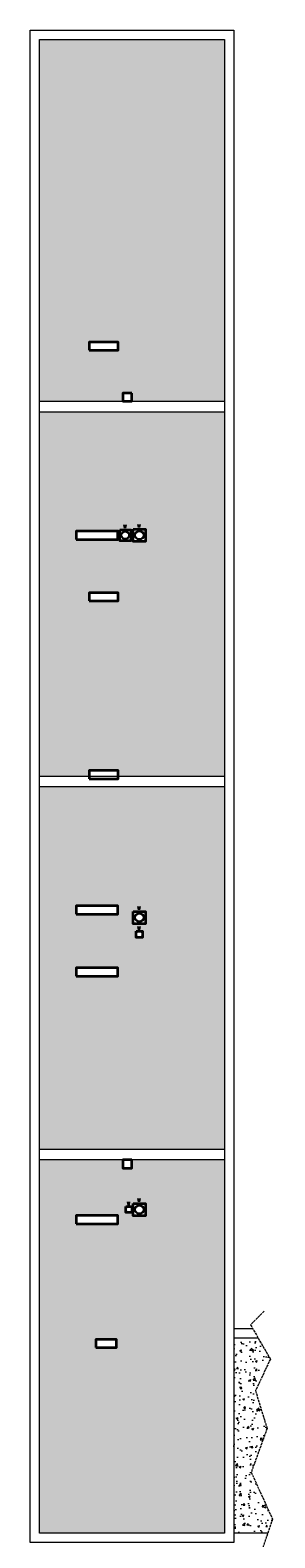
# Model space of a CAD drawing. Header units: millimetres. Extents: x -20020 to 55682, y 3351 to 17623.
# Tile 48 of 49: x 38902 to 40085, y 10258 to 17554. Entities that reach past the tile are written whole.
import ezdxf

# ---------------------------------------------------------------- set-up
doc = ezdxf.new("R2010")
doc.units = ezdxf.units.MM
doc.linetypes.add('ACAD_ISO02W100', pattern=[15, 12, -3])
for name, color, linetype, lineweight in [('0 - przerywana', 252, 'ACAD_ISO02W100', 9), ('0- widokowe', 252, 'Continuous', 9), ('000- DODATKI', 252, 'Continuous', 9)]:
    doc.layers.add(name, color=color, linetype=linetype, lineweight=lineweight)
doc.styles.get("Standard").update_dxf_attribs({"font": 'romans.shx', "width": 0.7})

msp = doc.modelspace()

# ---------------------------------------------------------------- hatches: boundary and pattern name
at = {"layer": '0- widokowe', "transparency": 33554687}
h = msp.add_hatch(dxfattribs=at)
h.set_pattern_fill('AR-CONC', color=256, scale=0.5)
h.paths.add_polyline_path([(39394.2, 15758.27), (39841.2, 15758.27), (39841.2, 17509.14), (38947.2, 17509.14), (38947.2, 15758.27), (39350.07, 15758.27), (39350.07, 15798.27), (39394.2, 15798.27)])
h.paths.add_polyline_path([(39841.2, 13944.3), (39841.2, 15706.06), (38947.2, 15706.06), (38947.2, 13944.3), (39187.6, 13944.3), (39187.6, 13971.59), (39327.6, 13971.59), (39327.6, 13944.3)])
h.paths.add_polyline_path([(38947.2, 13892.08), (38947.2, 12139), (39841.2, 12139), (39841.2, 13892.08)])
h.paths.add_polyline_path([(39350.07, 12086.78), (38947.2, 12086.78), (38947.2, 10280.81), (39841.2, 10280.81), (39841.2, 12086.78), (39394.2, 12086.78), (39394.2, 12046.78), (39350.07, 12046.78)])
h.paths.add_polyline_path([(39187.36, 16004.83), (39187.36, 16044.83), (39327.36, 16044.83), (39327.36, 16004.83)], flags=16)
h.paths.add_polyline_path([(39409.86, 15170.76), (39428.53, 15170.76), (39428.53, 15138.76), (39409.86, 15138.76)], flags=24)
h.paths.add_polyline_path([(39342, 15167.76), (39360.67, 15167.76), (39360.67, 15135.76), (39342, 15135.76)], flags=24)
h.paths.add_polyline_path([(39125.19, 15089.85), (39125.19, 15129.85), (39325.19, 15129.85), (39325.19, 15089.85)], flags=16)
h.paths.add_polyline_path([(39187.6, 14791.82), (39187.6, 14831.82), (39327.6, 14831.82), (39327.6, 14791.82)], flags=16)
h.paths.add_polyline_path([(39334.97, 15136.85), (39388.97, 15136.85), (39388.97, 15082.85), (39334.97, 15082.85)], flags=16)
h.paths.add_polyline_path([(39399.83, 15139.85), (39459.83, 15139.85), (39459.83, 15079.85), (39399.83, 15079.85)], flags=16)
h.paths.add_polyline_path([(39409.86, 13320.9), (39428.53, 13320.9), (39428.53, 13288.9), (39409.86, 13288.9)], flags=24)
h.paths.add_polyline_path([(39409.86, 13224.96), (39428.53, 13224.96), (39428.53, 13192.96), (39409.86, 13192.96)], flags=24)
h.paths.add_polyline_path([(39125.19, 12976.88), (39125.19, 13016.88), (39325.19, 13016.88), (39325.19, 12976.88)], flags=16)
h.paths.add_polyline_path([(39125.19, 13276.54), (39125.19, 13316.54), (39325.19, 13316.54), (39325.19, 13276.54)], flags=16)
h.paths.add_polyline_path([(39399.83, 13289.99), (39459.83, 13289.99), (39459.83, 13229.99), (39399.83, 13229.99)], flags=16)
h.paths.add_polyline_path([(39414.83, 13194.05), (39444.83, 13194.05), (39444.83, 13164.05), (39414.83, 13164.05)], flags=16)
h.paths.add_polyline_path([(39409.86, 11907.66), (39428.53, 11907.66), (39428.53, 11875.66), (39409.86, 11875.66)], flags=24)
h.paths.add_polyline_path([(39359.45, 11892.33), (39378.12, 11892.33), (39378.12, 11860.33), (39359.45, 11860.33)], flags=24)
h.paths.add_polyline_path([(39364.2, 11862.03), (39394.2, 11862.03), (39394.2, 11832.03), (39364.2, 11832.03)], flags=16)
h.paths.add_polyline_path([(39399.83, 11876.74), (39459.83, 11876.74), (39459.83, 11816.74), (39399.83, 11816.74)], flags=16)
h.paths.add_polyline_path([(39125.19, 11778.23), (39125.19, 11818.23), (39325.19, 11818.23), (39325.19, 11778.23)], flags=16)
h.paths.add_polyline_path([(39219.45, 11178.91), (39219.45, 11218.91), (39319.45, 11218.91), (39319.45, 11178.91)], flags=16)
h.paths.add_polyline_path([(39382.47, 15109.85, 1), (39341.48, 15109.85, 1)], flags=0)
h.paths.add_polyline_path([(39378.15, 15109.85, 1), (39345.8, 15109.85, 1)], flags=0)
h.paths.add_polyline_path([(39452.61, 15109.85, 1), (39407.06, 15109.85, 1)], flags=0)
h.paths.add_polyline_path([(39447.8, 15109.85, 1), (39411.86, 15109.85, 1)], flags=0)
h.paths.add_polyline_path([(39452.61, 13259.99, 1), (39407.06, 13259.99, 1)], flags=0)
h.paths.add_polyline_path([(39447.8, 13259.99, 1), (39411.86, 13259.99, 1)], flags=0)
h.paths.add_polyline_path([(39444.21, 13179.05, 1), (39415.46, 13179.05, 1)], flags=0)
h.paths.add_polyline_path([(39393.58, 11847.03, 1), (39364.83, 11847.03, 1)], flags=0)
h.paths.add_polyline_path([(39452.61, 11846.74, 1), (39407.06, 11846.74, 1)], flags=0)
h.paths.add_polyline_path([(39447.8, 11846.74, 1), (39411.86, 11846.74, 1)], flags=0)
h = msp.add_hatch(dxfattribs=at)
h.set_pattern_fill('AR-CONC', color=256, scale=0.5)
h.paths.add_polyline_path([(40073.35, 10349.49), (39970.44, 10575.77), (40047.37, 10786.71), (39991, 10970.57), (40063.13, 11123.36), (40003.67, 11226.4), (39886.2, 11226.4), (39886.2, 10281.81), (40050.49, 10281.81)])

# ---------------------------------------------------------------- linework, layer by layer
at = {"layer": '0 - przerywana'}
for points in [[(39566.2, 13944.3), (39796.2, 13944.3)], [(40032.87, 11354.89), (39967.33, 11289.36), (40063.13, 11123.36), (39991, 10970.57), (40047.37, 10786.71), (39970.44, 10575.77), (40073.35, 10349.49), (39980.38, 10074.18), (40084.69, 9893.5)]]:
    msp.add_lwpolyline(points, dxfattribs=at)
at = {"layer": '0- widokowe'}
for points in [[(39886.2, 10235.81), (38902.2, 10235.81), (38902.2, 17554.14), (39886.2, 17554.14)], [(39841.2, 10280.81), (38947.2, 10280.81), (38947.2, 17509.14), (39841.2, 17509.14)], [(38947.2, 15758.27), (39841.2, 15758.27), (39841.2, 15706.06), (38947.2, 15706.06)], [(38947.2, 13944.3), (39841.2, 13944.3), (39841.2, 13892.08), (38947.2, 13892.08)], [(38947.2, 12139), (39841.2, 12139), (39841.2, 12086.78), (38947.2, 12086.78)]]:
    msp.add_lwpolyline(points, close=True, dxfattribs=at)
at = {"layer": '0- widokowe', "lineweight": 35}
for points in [[(39187.36, 16004.83), (39327.36, 16004.83), (39327.36, 16044.83), (39187.36, 16044.83)], [(39394.2, 15798.27), (39350.07, 15798.27), (39350.07, 15758.27), (39394.2, 15758.27)], [(39125.19, 15089.85), (39325.19, 15089.85), (39325.19, 15129.85), (39125.19, 15129.85)], [(39334.97, 15136.85), (39388.97, 15136.85), (39388.97, 15082.85), (39334.97, 15082.85)], [(39399.83, 15139.85), (39459.83, 15139.85), (39459.83, 15079.85), (39399.83, 15079.85)], [(39187.6, 14791.82), (39327.6, 14791.82), (39327.6, 14831.82), (39187.6, 14831.82)], [(39187.6, 13931.59), (39327.6, 13931.59), (39327.6, 13971.59), (39187.6, 13971.59)], [(39125.19, 13276.54), (39325.19, 13276.54), (39325.19, 13316.54), (39125.19, 13316.54)], [(39399.83, 13289.99), (39459.83, 13289.99), (39459.83, 13229.99), (39399.83, 13229.99)], [(39414.83, 13194.05), (39444.83, 13194.05), (39444.83, 13164.05), (39414.83, 13164.05)], [(39125.19, 12976.88), (39325.19, 12976.88), (39325.19, 13016.88), (39125.19, 13016.88)], [(39394.2, 12086.78), (39350.07, 12086.78), (39350.07, 12046.78), (39394.2, 12046.78)], [(39364.2, 11862.03), (39394.2, 11862.03), (39394.2, 11832.03), (39364.2, 11832.03)], [(39399.83, 11876.74), (39459.83, 11876.74), (39459.83, 11816.74), (39399.83, 11816.74)], [(39125.19, 11778.23), (39325.19, 11778.23), (39325.19, 11818.23), (39125.19, 11818.23)], [(39219.45, 11178.91), (39319.45, 11178.91), (39319.45, 11218.91), (39219.45, 11218.91)]]:
    msp.add_lwpolyline(points, close=True, dxfattribs=at)
at = {"layer": '0- widokowe'}
for points in [[(39886.2, 11271.4), (39977.7, 11271.4)], [(39886.2, 11226.4), (40003.67, 11226.4)], [(39886.2, 10281.81), (40050.74, 10281.81)]]:
    msp.add_lwpolyline(points, dxfattribs=at)
for centre, radius in [((39361.97, 15109.85), 20.5), ((39361.97, 15109.85), 16.17), ((39429.83, 15109.85), 22.78), ((39429.83, 15109.85), 17.97), ((39429.83, 13259.99), 22.78), ((39429.83, 13259.99), 17.97), ((39429.83, 13179.05), 14.38), ((39379.2, 11847.03), 14.38), ((39429.83, 11846.74), 22.78), ((39429.83, 11846.74), 17.97)]:
    msp.add_circle(centre, radius, dxfattribs=at)

# ---------------------------------------------------------------- texts
at = {"layer": '000- DODATKI', "char_height": 16, "attachment_point": 1}
for insert in [(39346, 15159.76), (39413.86, 15162.76), (39413.86, 13312.9), (39413.86, 13216.96), (39413.86, 11899.66), (39363.45, 11884.33)]:
    msp.add_mtext_dynamic_manual_height_columns('\\pxqc;W', width=27.1784, gutter_width=12.5, heights=[0], dxfattribs=dict(at, insert=insert))

doc.saveas('drawing.dxf')
